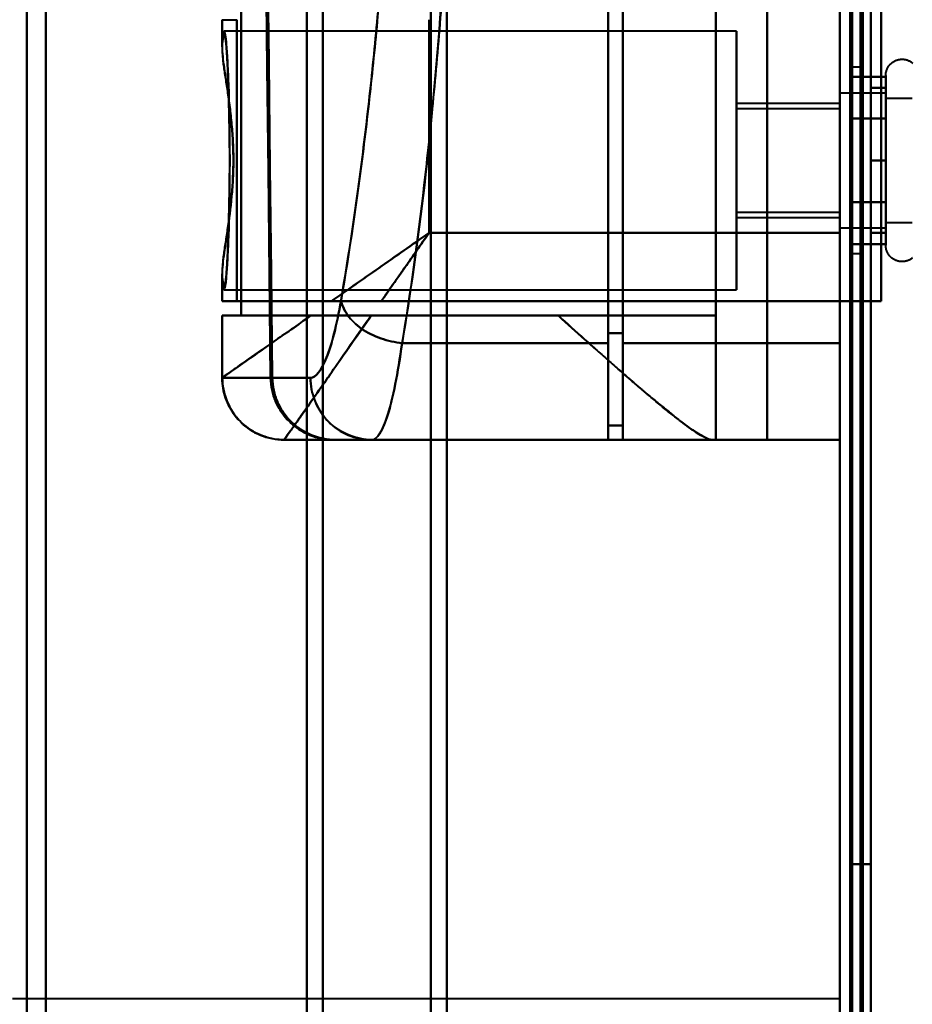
# Model space of a CAD drawing. Header units: millimetres. Extents: x -1352 to 2139, y -120 to 1046.
# Tile 8 of 77: x -625 to -581, y 192 to 239. Entities that reach past the tile are written whole.
import ezdxf

# ---------------------------------------------------------------- set-up
doc = ezdxf.new("R2010")
doc.units = ezdxf.units.MM
doc.layers.add('A-GENM', color=13, linetype='Continuous', lineweight=40)
doc.layers.add('G-IMPT', color=8, linetype='Continuous', lineweight=40)

# ---------------------------------------------------------------- blocks, each defined once
blk = doc.blocks.new('Maintenance r21 - Maintenance r21-755170-Avant')
at = {"layer": 'A-GENM'}
for p, q in [((-585, 973.372), (-585, 0)), ((-585, 0), (-585, 973.372))]:
    blk.add_line(p, q, dxfattribs=at)
blk = doc.blocks.new('Souche connecteur circulaire R23 - Souche connecteur circulaire R23-755165-Avant')
at = {"layer": 'A-GENM'}
for p, q in [((-585, 191.872), (-585, 349.372)), ((-625, 191.872), (-585, 191.872))]:
    blk.add_line(p, q, dxfattribs=at)
blk = doc.blocks.new('NEXA 1000 CALQUES_dwg-755156-Avant')
at = {"layer": 'G-IMPT'}
for p, q in [((-585, 972.772), (-585, 128.972)), ((-585, 501.872), (-585, 184.872)), ((-585, 184.872), (-585, 501.872)), ((-585, 184.872), (-585, 501.872)), ((-584.5, 184.872), (-584.5, 501.872)), ((-584.5, 501.872), (-584.5, 184.872)), ((-584.5, 501.872), (-584.5, 184.872)), ((-624.3, 186.498), (-624.3, 343.372)), ((-624.3, 343.372), (-624.3, 186.498)), ((-623.387, 343.372), (-623.387, 185.907)), ((-623.387, 185.907), (-623.387, 343.372)), ((-610.773, 343.372), (-610.773, 186.498)), ((-610.773, 186.498), (-610.773, 343.372)), ((-610, 343.372), (-610, 185.907)), ((-610, 185.907), (-610, 343.372)), ((-604.773, 343.372), (-604.773, 185.464)), ((-604.773, 185.464), (-604.773, 343.372)), ((-604, 343.372), (-604, 184.872)), ((-604, 184.872), (-604, 343.372)), ((-585, 343.372), (-585, 184.872)), ((-584.5, 184.872), (-584.5, 343.372)), ((-596.2, 293.55), (-596.2, 223.55)), ((-596.2, 223.55), (-596.2, 293.55)), ((-595.5, 293.55), (-595.5, 223.55)), ((-595.5, 223.55), (-595.5, 293.55)), ((-585, 223.55), (-585, 293.55)), ((-585, 293.55), (-585, 223.55)), ((-596.2, 293.052), (-596.2, 224.032)), ((-596.2, 224.032), (-596.2, 293.052)), ((-595.5, 293.052), (-595.5, 224.032)), ((-595.5, 224.032), (-595.5, 293.052)), ((-614.861, 239.172), (-614.861, 237.846)), ((-614.857, 239.172), (-614.152, 239.172)), ((-590, 238.622), (-614.77, 238.622)), ((-590, 238.622), (-590, 232.372)), ((-590, 232.372), (-590, 238.622)), ((-584, 236.872), (-584.5, 236.872)), ((-584.5, 227.872), (-584.5, 236.872)), ((-584.5, 227.872), (-584.5, 236.872)), ((-584.5, 236.872), (-584.5, 232.372)), ((-584.5, 236.872), (-584.5, 232.372)), ((-584, 232.372), (-584, 236.872)), ((-584, 236.872), (-584, 232.372)), ((-582.785, 234.422), (-582.785, 236.472)), ((-582.785, 234.422), (-582.785, 236.472)), ((-582.785, 235.622), (-585, 235.622)), ((-582.785, 235.622), (-585, 235.622)), ((-585, 235.622), (-585, 229.558)), ((-585, 232.372), (-585, 235.622)), ((-585, 235.622), (-585, 230.747)), ((-585, 232.372), (-585, 235.622)), ((-582.785, 230.322), (-582.785, 235.923)), ((-582.785, 228.272), (-582.785, 235.923)), ((-582.785, 235.622), (-582.785, 230.747)), ((-582.785, 233.997), (-582.785, 235.622)), ((-582.785, 235.622), (-582.785, 229.558)), ((-582.785, 233.997), (-582.785, 235.622)), ((-585, 235.122), (-590, 235.122)), ((-590, 235.122), (-590, 232.372)), ((-590, 232.372), (-590, 235.122)), ((-585, 235.187), (-585, 232.372)), ((-585, 235.122), (-585, 232.372)), ((-585, 232.372), (-585, 235.122)), ((-581.5, 235.372), (-582.785, 235.372)), ((-581.5, 235.372), (-582.785, 235.372)), ((-582.785, 235.372), (-582.785, 230.872)), ((-582.785, 230.872), (-582.785, 235.372)), ((-582.785, 235.372), (-582.785, 229.774)), ((-582.785, 229.774), (-582.785, 235.372)), ((-582.785, 229.122), (-582.785, 235.187)), ((-582.785, 235.187), (-582.785, 229.122)), ((-582.785, 230.747), (-582.785, 235.187)), ((-585, 234.872), (-590, 234.872)), ((-590, 232.372), (-590, 234.872)), ((-590, 234.872), (-590, 232.372)), ((-585, 232.372), (-585, 234.872)), ((-585, 234.872), (-585, 232.372)), ((-582.785, 234.97), (-582.785, 229.372)), ((-582.785, 229.372), (-582.785, 234.97)), ((-582.785, 228.272), (-582.785, 234.422)), ((-582.785, 228.822), (-582.785, 234.422)), ((-585, 233.997), (-585, 232.372)), ((-582.785, 233.997), (-582.785, 229.122)), ((-582.785, 229.558), (-582.785, 233.997)), ((-582.785, 229.122), (-582.785, 233.997)), ((-582.785, 233.872), (-582.785, 229.372)), ((-582.785, 229.372), (-582.785, 233.872)), ((-590, 229.872), (-590, 232.372)), ((-590, 232.372), (-590, 229.872)), ((-590, 232.372), (-590, 229.622)), ((-590, 232.372), (-590, 226.122)), ((-590, 229.622), (-590, 232.372)), ((-590, 226.122), (-590, 232.372)), ((-585, 232.372), (-585, 229.122)), ((-585, 229.872), (-585, 232.372)), ((-585, 229.122), (-585, 232.372)), ((-585, 232.372), (-585, 229.872)), ((-585, 232.372), (-585, 229.122)), ((-585, 229.122), (-585, 232.372)), ((-585, 232.372), (-585, 229.622)), ((-585, 229.622), (-585, 232.372)), ((-584.5, 232.372), (-584.5, 227.872)), ((-584, 227.872), (-584, 232.372)), ((-584, 232.372), (-584, 227.872)), ((-590, 229.872), (-585, 229.872)), ((-590, 229.622), (-585, 229.622)), ((-582.785, 229.372), (-581.5, 229.372)), ((-582.785, 229.372), (-581.5, 229.372)), ((-585, 229.122), (-582.785, 229.122)), ((-585, 229.122), (-582.785, 229.122)), ((-585, 228.872), (-585, 225.572)), ((-585, 225.572), (-585, 228.872)), ((-584.5, 227.872), (-584, 227.872)), ((-614.861, 226.898), (-614.861, 225.572)), ((-614.77, 226.122), (-590, 226.122)), ((-609.576, 225.572), (-614.861, 225.572)), ((-614.861, 225.572), (-609.576, 225.572)), ((-614.152, 225.572), (-614.857, 225.572)), ((-614.857, 225.572), (-614.152, 225.572)), ((-585, 225.572), (-585, 128.972)), ((-585, 225.572), (-584.4, 225.572)), ((-584.4, 225.572), (-585, 225.572)), ((-614.861, 224.872), (-614.861, 221.872)), ((-614.861, 224.872), (-610.575, 224.872)), ((-610.575, 224.872), (-614.861, 224.872)), ((-614.857, 224.872), (-613.936, 224.872)), ((-613.936, 224.872), (-614.857, 224.872)), ((-591, 224.872), (-598.615, 224.872)), ((-598.615, 224.872), (-591, 224.872)), ((-591, 218.872), (-591, 224.872)), ((-596.2, 224.032), (-596.2, 219.572)), ((-596.2, 219.572), (-596.2, 224.032)), ((-595.5, 224.032), (-595.5, 219.572)), ((-595.5, 219.572), (-595.5, 224.032)), ((-596.2, 223.55), (-596.2, 218.872)), ((-596.2, 218.872), (-596.2, 223.55)), ((-595.5, 223.55), (-595.5, 218.872)), ((-595.5, 218.872), (-595.5, 223.55)), ((-585, 218.872), (-585, 223.55)), ((-585, 223.55), (-585, 218.872)), ((-614.857, 221.872), (-614.86, 221.872)), ((-614.86, 221.872), (-614.857, 221.872)), ((-612.52, 221.872), (-614.857, 221.872)), ((-614.857, 221.872), (-612.52, 221.872)), ((-612.437, 221.872), (-610.593, 221.872)), ((-610.593, 221.872), (-612.437, 221.872)), ((-611.858, 218.872), (-611.861, 218.872)), ((-611.861, 218.872), (-591.17, 218.872)), ((-611.858, 218.872), (-611.861, 218.872)), ((-611.861, 218.872), (-611.858, 218.872)), ((-609.465, 218.872), (-611.858, 218.872)), ((-611.858, 218.872), (-609.465, 218.872)), ((-607.629, 218.872), (-609.382, 218.872)), ((-609.382, 218.872), (-607.629, 218.872)), ((-607.629, 218.872), (-609.382, 218.872)), ((-591, 218.872), (-591.17, 218.872)), ((-591.17, 218.872), (-591, 218.872))]:
    blk.add_line(p, q, dxfattribs=at)
at = {"layer": 'G-IMPT', "flags": 128}
for points in [[(-585, 972.772), (-585, 761.822), (-585, 550.872), (-585, 339.922), (-585, 128.972)], [(-585, 128.972), (-585, 339.922), (-585, 550.872), (-585, 761.822), (-585, 972.772)], [(-584.5, 972.772), (-584.5, 761.822), (-584.5, 550.872), (-584.5, 339.922), (-584.5, 128.972)], [(-584.4, 128.972), (-584.4, 339.922), (-584.4, 550.872), (-584.4, 761.822), (-584.4, 972.772)], [(-584.4, 972.772), (-584.4, 761.822), (-584.4, 550.872), (-584.4, 339.922), (-584.4, 128.972)], [(-584.4, 128.972), (-584.4, 339.922), (-584.4, 550.872), (-584.4, 761.822), (-584.4, 972.772)], [(-584.5, 129.472), (-584.5, 340.172), (-584.5, 550.872), (-584.5, 761.572), (-584.5, 972.272)], [(-584.5, 972.272), (-584.5, 761.572), (-584.5, 550.872), (-584.5, 340.172), (-584.5, 129.472)], [(-584.5, 129.472), (-584.5, 340.172), (-584.5, 550.872), (-584.5, 761.572), (-584.5, 972.272)], [(-584.5, 972.272), (-584.5, 761.572), (-584.5, 550.872), (-584.5, 340.172), (-584.5, 129.472)], [(-584.5, 129.472), (-584.5, 340.172), (-584.5, 550.872), (-584.5, 761.572), (-584.5, 972.272)], [(-584.5, 972.272), (-584.5, 761.572), (-584.5, 550.872), (-584.5, 340.172), (-584.5, 129.472)], [(-584, 129.472), (-584, 340.172), (-584, 550.872), (-584, 761.572), (-584, 972.272)], [(-584, 972.272), (-584, 761.572), (-584, 550.872), (-584, 340.172), (-584, 129.472)], [(-584, 129.472), (-584, 340.172), (-584, 550.872), (-584, 761.572), (-584, 972.272)], [(-583.9, 972.272), (-583.9, 761.572), (-583.9, 550.872), (-583.9, 340.172), (-583.9, 129.472)], [(-583.9, 129.472), (-583.9, 340.172), (-583.9, 550.872), (-583.9, 761.572), (-583.9, 972.272)], [(-583.9, 972.272), (-583.9, 761.572), (-583.9, 550.872), (-583.9, 340.172), (-583.9, 129.472)], [(-585, 128.972), (-585, 331.172), (-585, 533.372), (-585, 735.572), (-585, 937.772)], [(-585, 937.772), (-585, 735.572), (-585, 533.372), (-585, 331.172), (-585, 128.972)], [(-584.5, 128.972), (-584.5, 331.172), (-584.5, 533.372), (-584.5, 735.572), (-584.5, 937.772)], [(-584.4, 128.972), (-584.4, 331.172), (-584.4, 533.372), (-584.4, 735.572), (-584.4, 937.772)], [(-584.4, 937.772), (-584.4, 735.572), (-584.4, 533.372), (-584.4, 331.172), (-584.4, 128.972)], [(-584.4, 937.772), (-584.4, 735.572), (-584.4, 533.372), (-584.4, 331.172), (-584.4, 128.972)], [(-583.5, 937.272), (-583.5, 735.322), (-583.5, 533.372), (-583.5, 331.422), (-583.5, 129.472)], [(-583.5, 129.472), (-583.5, 331.422), (-583.5, 533.372), (-583.5, 735.322), (-583.5, 937.272)], [(-583.5, 937.272), (-583.5, 735.322), (-583.5, 533.372), (-583.5, 331.422), (-583.5, 129.472)], [(-583.5, 129.472), (-583.5, 331.422), (-583.5, 533.372), (-583.5, 735.322), (-583.5, 937.272)], [(-584.5, 318.372), (-584.5, 288.372), (-584.5, 258.372), (-584.5, 228.372), (-584.5, 198.372)], [(-584.5, 198.372), (-584.5, 228.372), (-584.5, 258.372), (-584.5, 288.372), (-584.5, 318.372)], [(-584.5, 198.372), (-584.5, 228.372), (-584.5, 258.372), (-584.5, 288.372), (-584.5, 318.372)], [(-584.5, 318.372), (-584.5, 288.372), (-584.5, 258.372), (-584.5, 228.372), (-584.5, 198.372)], [(-583.5, 318.372), (-583.5, 288.372), (-583.5, 258.372), (-583.5, 228.372), (-583.5, 198.372)], [(-583.5, 198.372), (-583.5, 228.372), (-583.5, 258.372), (-583.5, 288.372), (-583.5, 318.372)], [(-583.5, 198.372), (-583.5, 228.372), (-583.5, 258.372), (-583.5, 288.372), (-583.5, 318.372)], [(-583.5, 318.372), (-583.5, 288.372), (-583.5, 258.372), (-583.5, 228.372), (-583.5, 198.372)], [(-591, 297.872), (-591, 278.122), (-591, 258.372), (-591, 238.622), (-591, 218.872)], [(-591, 218.872), (-591, 238.622), (-591, 258.372), (-591, 278.122), (-591, 297.872)], [(-588.509, 218.872), (-588.509, 238.622), (-588.509, 258.372), (-588.509, 278.122), (-588.509, 297.872)], [(-588.509, 297.872), (-588.509, 278.122), (-588.509, 258.372), (-588.509, 238.622), (-588.509, 218.872)], [(-585, 297.872), (-585, 278.122), (-585, 258.372), (-585, 238.622), (-585, 218.872)], [(-585, 218.872), (-585, 238.622), (-585, 258.372), (-585, 278.122), (-585, 297.872)], [(-585, 225.572), (-585, 241.972), (-585, 258.372), (-585, 274.772), (-585, 291.172)], [(-585, 291.172), (-585, 274.772), (-585, 258.372), (-585, 241.972), (-585, 225.572)], [(-585, 225.572), (-585, 241.972), (-585, 258.372), (-585, 274.772), (-585, 291.172)], [(-585, 291.172), (-585, 274.772), (-585, 258.372), (-585, 241.972), (-585, 225.572)], [(-585, 291.172), (-585, 274.772), (-585, 258.372), (-585, 241.972), (-585, 225.572)], [(-585, 225.572), (-585, 241.972), (-585, 258.372), (-585, 274.772), (-585, 291.172)], [(-584.5, 225.572), (-584.5, 241.972), (-584.5, 258.372), (-584.5, 274.772), (-584.5, 291.172)], [(-584.5, 291.172), (-584.5, 274.772), (-584.5, 258.372), (-584.5, 241.972), (-584.5, 225.572)], [(-583, 291.172), (-583, 274.772), (-583, 258.372), (-583, 241.972), (-583, 225.572)], [(-583, 225.572), (-583, 241.972), (-583, 258.372), (-583, 274.772), (-583, 291.172)], [(-583, 291.172), (-583, 274.772), (-583, 258.372), (-583, 241.972), (-583, 225.572)], [(-583, 225.572), (-583, 241.972), (-583, 258.372), (-583, 274.772), (-583, 291.172)], [(-583, 225.572), (-583, 241.972), (-583, 258.372), (-583, 274.772), (-583, 291.172)], [(-583, 291.172), (-583, 274.772), (-583, 258.372), (-583, 241.972), (-583, 225.572)], [(-585, 228.872), (-585, 243.622), (-585, 258.372), (-585, 273.122), (-585, 287.872)], [(-585, 287.872), (-585, 273.122), (-585, 258.372), (-585, 243.622), (-585, 228.872)], [(-612.437, 221.872), (-612.495, 226.956), (-612.552, 232.04), (-612.608, 237.125), (-612.663, 242.21)], [(-612.663, 242.21), (-612.608, 237.125), (-612.552, 232.04), (-612.495, 226.956), (-612.437, 221.872)], [(-595.5, 219.572), (-595.5, 225.232), (-595.5, 230.891), (-595.5, 236.551), (-595.5, 242.21)], [(-595.5, 242.21), (-595.5, 236.551), (-595.5, 230.891), (-595.5, 225.232), (-595.5, 219.572)], [(-612.738, 241.827), (-612.684, 236.838), (-612.63, 231.848), (-612.575, 226.86), (-612.52, 221.872)], [(-612.52, 221.872), (-612.575, 226.86), (-612.63, 231.848), (-612.684, 236.838), (-612.738, 241.827)], [(-595.5, 241.827), (-595.5, 236.089), (-595.5, 230.35), (-595.5, 224.611), (-595.5, 218.872)], [(-595.5, 218.872), (-595.5, 224.611), (-595.5, 230.35), (-595.5, 236.089), (-595.5, 241.827)], [(-613.936, 224.872), (-613.936, 228.622), (-613.936, 232.372), (-613.936, 236.122), (-613.936, 239.872)], [(-613.936, 239.872), (-613.936, 236.122), (-613.936, 232.372), (-613.936, 228.622), (-613.936, 224.872)], [(-591, 224.872), (-591, 228.622), (-591, 232.372), (-591, 236.122), (-591, 239.872)], [(-591, 239.872), (-591, 236.122), (-591, 232.372), (-591, 228.622), (-591, 224.872)], [(-614.857, 237.999), (-614.857, 238.292), (-614.857, 238.585), (-614.857, 238.879), (-614.857, 239.172)], [(-614.857, 239.172), (-614.857, 238.879), (-614.857, 238.585), (-614.857, 238.292), (-614.857, 237.999)], [(-614.152, 239.172), (-614.152, 235.772), (-614.152, 232.372), (-614.152, 228.972), (-614.152, 225.572)], [(-614.152, 225.572), (-614.152, 228.972), (-614.152, 232.372), (-614.152, 235.772), (-614.152, 239.172)], [(-604.861, 239.172), (-604.861, 236.597), (-604.861, 234.022), (-604.861, 231.447), (-604.861, 228.872)], [(-604.861, 228.872), (-604.861, 231.447), (-604.861, 234.022), (-604.861, 236.597), (-604.861, 239.172)], [(-582.785, 236.472), (-582.785, 236.504), (-582.783, 236.535), (-582.779, 236.567), (-582.775, 236.598), (-582.769, 236.629), (-582.762, 236.66), (-582.754, 236.691), (-582.745, 236.721), (-582.734, 236.751), (-582.723, 236.78), (-582.71, 236.809), (-582.696, 236.837), (-582.681, 236.865), (-582.664, 236.892), (-582.647, 236.919), (-582.629, 236.944), (-582.609, 236.969), (-582.589, 236.993), (-582.568, 237.017), (-582.545, 237.039), (-582.522, 237.061), (-582.498, 237.082), (-582.474, 237.101), (-582.448, 237.12), (-582.422, 237.137), (-582.395, 237.154), (-582.367, 237.169), (-582.339, 237.184), (-582.31, 237.197), (-582.281, 237.209), (-582.251, 237.22), (-582.221, 237.23), (-582.191, 237.238), (-582.16, 237.245), (-582.129, 237.251), (-582.098, 237.256), (-582.066, 237.259), (-582.035, 237.262), (-582.003, 237.263), (-581.972, 237.262), (-581.94, 237.261), (-581.909, 237.258), (-581.877, 237.254), (-581.846, 237.249), (-581.815, 237.242), (-581.784, 237.234), (-581.754, 237.225), (-581.724, 237.215), (-581.695, 237.204), (-581.666, 237.191), (-581.637, 237.177), (-581.609, 237.162), (-581.582, 237.146), (-581.555, 237.129), (-581.53, 237.111), (-581.504, 237.092), (-581.48, 237.072)], [(-582.785, 236.472), (-582.785, 236.504), (-582.783, 236.535), (-582.779, 236.567), (-582.775, 236.598), (-582.769, 236.629), (-582.762, 236.66), (-582.754, 236.691), (-582.745, 236.721), (-582.734, 236.751), (-582.723, 236.78), (-582.71, 236.809), (-582.696, 236.837), (-582.681, 236.865), (-582.664, 236.892), (-582.647, 236.919), (-582.629, 236.944), (-582.609, 236.969), (-582.589, 236.993), (-582.568, 237.017), (-582.545, 237.039), (-582.522, 237.061), (-582.498, 237.082), (-582.474, 237.101), (-582.448, 237.12), (-582.422, 237.137), (-582.395, 237.154), (-582.367, 237.169), (-582.339, 237.184), (-582.31, 237.197), (-582.281, 237.209), (-582.251, 237.22), (-582.221, 237.23), (-582.191, 237.238), (-582.16, 237.245), (-582.129, 237.251), (-582.098, 237.256), (-582.066, 237.259), (-582.035, 237.262), (-582.003, 237.263), (-581.972, 237.262), (-581.94, 237.261), (-581.909, 237.258), (-581.877, 237.254), (-581.846, 237.249), (-581.815, 237.242), (-581.784, 237.234), (-581.754, 237.225), (-581.724, 237.215), (-581.695, 237.204), (-581.666, 237.191), (-581.637, 237.177), (-581.609, 237.162), (-581.582, 237.146), (-581.555, 237.129), (-581.53, 237.111), (-581.504, 237.092), (-581.48, 237.072)], [(-582.785, 236.472), (-582.785, 236.469), (-582.785, 236.459), (-582.785, 236.443), (-582.785, 236.42), (-582.785, 236.391), (-582.785, 236.355), (-582.785, 236.313), (-582.785, 236.264), (-582.785, 236.209), (-582.785, 236.149), (-582.785, 236.082), (-582.785, 236.009), (-582.785, 235.93), (-582.785, 235.846), (-582.785, 235.756), (-582.785, 235.661), (-582.785, 235.56), (-582.785, 235.455), (-582.785, 235.344), (-582.785, 235.229), (-582.785, 235.109), (-582.785, 234.985), (-582.785, 234.856), (-582.785, 234.724), (-582.785, 234.588), (-582.785, 234.448), (-582.785, 234.422)], [(-582.785, 230.322), (-582.785, 230.466), (-582.785, 230.613), (-582.785, 230.762), (-582.785, 230.914), (-582.785, 231.069), (-582.785, 231.225), (-582.785, 231.383), (-582.785, 231.543), (-582.785, 231.705), (-582.785, 231.867), (-582.785, 232.03), (-582.785, 232.194), (-582.785, 232.358), (-582.785, 232.522), (-582.785, 232.685), (-582.785, 232.848), (-582.785, 233.011), (-582.785, 233.172), (-582.785, 233.333), (-582.785, 233.491), (-582.785, 233.648), (-582.785, 233.803), (-582.785, 233.955), (-582.785, 234.105), (-582.785, 234.252), (-582.785, 234.397), (-582.785, 234.538), (-582.785, 234.675), (-582.785, 234.809), (-582.785, 234.939), (-582.785, 235.065), (-582.785, 235.186), (-582.785, 235.303), (-582.785, 235.415), (-582.785, 235.523), (-582.785, 235.625), (-582.785, 235.723), (-582.785, 235.814), (-582.785, 235.901), (-582.785, 235.981), (-582.785, 236.056), (-582.785, 236.125), (-582.785, 236.188), (-582.785, 236.245), (-582.785, 236.296), (-582.785, 236.34), (-582.785, 236.378), (-582.785, 236.41), (-582.785, 236.435), (-582.785, 236.454), (-582.785, 236.466), (-582.785, 236.472)], [(-582.785, 236.472), (-582.785, 236.469), (-582.785, 236.459), (-582.785, 236.443), (-582.785, 236.42), (-582.785, 236.391), (-582.785, 236.355), (-582.785, 236.313), (-582.785, 236.264), (-582.785, 236.209), (-582.785, 236.149), (-582.785, 236.082), (-582.785, 236.009), (-582.785, 235.93), (-582.785, 235.923)], [(-582.785, 228.822), (-582.785, 228.906), (-582.785, 228.997), (-582.785, 229.093), (-582.785, 229.194), (-582.785, 229.3), (-582.785, 229.411), (-582.785, 229.526), (-582.785, 229.647), (-582.785, 229.771), (-582.785, 229.9), (-582.785, 230.033), (-582.785, 230.169), (-582.785, 230.31), (-582.785, 230.453), (-582.785, 230.599), (-582.785, 230.749), (-582.785, 230.9), (-582.785, 231.055), (-582.785, 231.211), (-582.785, 231.369), (-582.785, 231.529), (-582.785, 231.69), (-582.785, 231.852), (-582.785, 232.015), (-582.785, 232.179), (-582.785, 232.343), (-582.785, 232.507), (-582.785, 232.671), (-582.785, 232.834), (-582.785, 232.996), (-582.785, 233.158), (-582.785, 233.318), (-582.785, 233.477), (-582.785, 233.634), (-582.785, 233.789), (-582.785, 233.942), (-582.785, 234.092), (-582.785, 234.239), (-582.785, 234.384), (-582.785, 234.525), (-582.785, 234.663), (-582.785, 234.797), (-582.785, 234.927), (-582.785, 235.054), (-582.785, 235.175), (-582.785, 235.293), (-582.785, 235.406), (-582.785, 235.513), (-582.785, 235.616), (-582.785, 235.714), (-582.785, 235.806), (-582.785, 235.893), (-582.785, 235.974), (-582.785, 236.05), (-582.785, 236.119), (-582.785, 236.183), (-582.785, 236.24), (-582.785, 236.292), (-582.785, 236.337), (-582.785, 236.375), (-582.785, 236.408), (-582.785, 236.433), (-582.785, 236.453), (-582.785, 236.465), (-582.785, 236.472), (-582.785, 236.472)], [(-582.785, 236.414), (-583.214, 236.414), (-583.643, 236.414), (-584.071, 236.414), (-584.5, 236.414)], [(-584.5, 236.414), (-584.5, 235.909), (-584.5, 235.403), (-584.5, 234.898), (-584.5, 234.393)], [(-584.5, 234.393), (-584.5, 234.898), (-584.5, 235.403), (-584.5, 235.909), (-584.5, 236.414)], [(-584.5, 236.414), (-584.071, 236.414), (-583.643, 236.414), (-583.214, 236.414), (-582.785, 236.414)], [(-584.5, 236.414), (-584.5, 235.909), (-584.5, 235.403), (-584.5, 234.898), (-584.5, 234.393)], [(-584.5, 234.393), (-584.5, 234.898), (-584.5, 235.403), (-584.5, 235.909), (-584.5, 236.414)], [(-582.785, 234.393), (-582.785, 234.898), (-582.785, 235.403), (-582.785, 235.909), (-582.785, 236.414)], [(-582.785, 236.414), (-582.785, 235.909), (-582.785, 235.403), (-582.785, 234.898), (-582.785, 234.393)], [(-583.5, 232.372), (-583.5, 233.247), (-583.5, 234.122), (-583.5, 234.997), (-583.5, 235.872)], [(-583.5, 235.872), (-583.5, 234.997), (-583.5, 234.122), (-583.5, 233.247), (-583.5, 232.372)], [(-583.5, 232.372), (-583.5, 233.247), (-583.5, 234.122), (-583.5, 234.997), (-583.5, 235.872)], [(-583.5, 235.872), (-583.321, 235.872), (-583.143, 235.872), (-582.964, 235.872), (-582.785, 235.872)], [(-582.785, 235.872), (-582.964, 235.872), (-583.143, 235.872), (-583.321, 235.872), (-583.5, 235.872)], [(-583.5, 235.872), (-583.321, 235.872), (-583.143, 235.872), (-582.964, 235.872), (-582.785, 235.872)], [(-582.785, 235.872), (-582.964, 235.872), (-583.143, 235.872), (-583.321, 235.872), (-583.5, 235.872)], [(-583.5, 235.872), (-583.5, 234.997), (-583.5, 234.122), (-583.5, 233.247), (-583.5, 232.372)], [(-582.785, 235.923), (-582.785, 235.838), (-582.785, 235.748), (-582.785, 235.652), (-582.785, 235.551), (-582.785, 235.445), (-582.785, 235.334), (-582.785, 235.218), (-582.785, 235.098), (-582.785, 234.973), (-582.785, 234.844), (-582.785, 234.712), (-582.785, 234.575), (-582.785, 234.435), (-582.785, 234.292), (-582.785, 234.145), (-582.785, 233.996), (-582.785, 233.844), (-582.785, 233.69), (-582.785, 233.534), (-582.785, 233.376), (-582.785, 233.216), (-582.785, 233.055), (-582.785, 232.892), (-582.785, 232.729), (-582.785, 232.566), (-582.785, 232.402), (-582.785, 232.238), (-582.785, 232.074), (-582.785, 231.911), (-582.785, 231.748), (-582.785, 231.587), (-582.785, 231.426), (-582.785, 231.268), (-582.785, 231.111), (-582.785, 230.956), (-582.785, 230.803), (-582.785, 230.653), (-582.785, 230.505), (-582.785, 230.361), (-582.785, 230.219), (-582.785, 230.082), (-582.785, 229.948), (-582.785, 229.817), (-582.785, 229.691), (-582.785, 229.569), (-582.785, 229.452), (-582.785, 229.339), (-582.785, 229.231), (-582.785, 229.128), (-582.785, 229.031), (-582.785, 228.938), (-582.785, 228.851), (-582.785, 228.77), (-582.785, 228.695), (-582.785, 228.625), (-582.785, 228.562), (-582.785, 228.504), (-582.785, 228.453), (-582.785, 228.408), (-582.785, 228.369), (-582.785, 228.337), (-582.785, 228.311), (-582.785, 228.292), (-582.785, 228.279), (-582.785, 228.273), (-582.785, 228.272)], [(-582.785, 235.872), (-582.785, 234.997), (-582.785, 234.122), (-582.785, 233.247), (-582.785, 232.372)], [(-582.785, 232.372), (-582.785, 233.247), (-582.785, 234.122), (-582.785, 234.997), (-582.785, 235.872)], [(-584.5, 234.393), (-584.071, 234.393), (-583.643, 234.393), (-583.214, 234.393), (-582.785, 234.393)], [(-582.785, 234.393), (-583.214, 234.393), (-583.643, 234.393), (-584.071, 234.393), (-584.5, 234.393)], [(-584.5, 234.393), (-584.5, 233.383), (-584.5, 232.372), (-584.5, 231.362), (-584.5, 230.352)], [(-584.5, 230.352), (-584.5, 231.362), (-584.5, 232.372), (-584.5, 233.383), (-584.5, 234.393)], [(-584.5, 234.393), (-584.071, 234.393), (-583.643, 234.393), (-583.214, 234.393), (-582.785, 234.393)], [(-582.785, 234.393), (-583.214, 234.393), (-583.643, 234.393), (-584.071, 234.393), (-584.5, 234.393)], [(-584.5, 234.393), (-584.5, 233.383), (-584.5, 232.372), (-584.5, 231.362), (-584.5, 230.352)], [(-584.5, 230.352), (-584.5, 231.362), (-584.5, 232.372), (-584.5, 233.383), (-584.5, 234.393)], [(-582.785, 234.422), (-582.785, 234.279), (-582.785, 234.132), (-582.785, 233.982), (-582.785, 233.83), (-582.785, 233.676), (-582.785, 233.52), (-582.785, 233.361), (-582.785, 233.201), (-582.785, 233.04), (-582.785, 232.878), (-582.785, 232.715), (-582.785, 232.551), (-582.785, 232.387), (-582.785, 232.223), (-582.785, 232.059), (-582.785, 231.896), (-582.785, 231.734), (-582.785, 231.572), (-582.785, 231.412), (-582.785, 231.253), (-582.785, 231.097), (-582.785, 230.942), (-582.785, 230.789), (-582.785, 230.639), (-582.785, 230.492), (-582.785, 230.348), (-582.785, 230.207), (-582.785, 230.069), (-582.785, 229.936), (-582.785, 229.806), (-582.785, 229.68), (-582.785, 229.558), (-582.785, 229.441), (-582.785, 229.329), (-582.785, 229.222), (-582.785, 229.119), (-582.785, 229.022), (-582.785, 228.93), (-582.785, 228.844), (-582.785, 228.763), (-582.785, 228.688), (-582.785, 228.619), (-582.785, 228.556), (-582.785, 228.499), (-582.785, 228.449), (-582.785, 228.404), (-582.785, 228.366), (-582.785, 228.334), (-582.785, 228.309), (-582.785, 228.291), (-582.785, 228.278), (-582.785, 228.273)], [(-582.785, 230.352), (-582.785, 231.362), (-582.785, 232.372), (-582.785, 233.383), (-582.785, 234.393)], [(-582.785, 234.393), (-582.785, 233.383), (-582.785, 232.372), (-582.785, 231.362), (-582.785, 230.352)], [(-583.5, 228.872), (-583.5, 229.747), (-583.5, 230.622), (-583.5, 231.497), (-583.5, 232.372)], [(-583.5, 232.372), (-583.5, 231.497), (-583.5, 230.622), (-583.5, 229.747), (-583.5, 228.872)], [(-583.5, 228.872), (-583.5, 229.747), (-583.5, 230.622), (-583.5, 231.497), (-583.5, 232.372)], [(-583.5, 232.372), (-583.321, 232.372), (-583.143, 232.372), (-582.964, 232.372), (-582.785, 232.372)], [(-582.785, 232.372), (-582.964, 232.372), (-583.143, 232.372), (-583.321, 232.372), (-583.5, 232.372)], [(-583.5, 232.372), (-583.321, 232.372), (-583.143, 232.372), (-582.964, 232.372), (-582.785, 232.372)], [(-582.785, 232.372), (-582.964, 232.372), (-583.143, 232.372), (-583.321, 232.372), (-583.5, 232.372)], [(-583.5, 232.372), (-583.5, 231.497), (-583.5, 230.622), (-583.5, 229.747), (-583.5, 228.872)], [(-582.785, 232.372), (-582.785, 231.497), (-582.785, 230.622), (-582.785, 229.747), (-582.785, 228.872)], [(-582.785, 228.872), (-582.785, 229.747), (-582.785, 230.622), (-582.785, 231.497), (-582.785, 232.372)], [(-584.5, 230.352), (-584.071, 230.352), (-583.643, 230.352), (-583.214, 230.352), (-582.785, 230.352)], [(-582.785, 230.352), (-583.214, 230.352), (-583.643, 230.352), (-584.071, 230.352), (-584.5, 230.352)], [(-584.5, 230.352), (-584.5, 229.846), (-584.5, 229.341), (-584.5, 228.836), (-584.5, 228.331)], [(-584.5, 228.331), (-584.5, 228.836), (-584.5, 229.341), (-584.5, 229.846), (-584.5, 230.352)], [(-584.5, 230.352), (-584.071, 230.352), (-583.643, 230.352), (-583.214, 230.352), (-582.785, 230.352)], [(-582.785, 230.352), (-583.214, 230.352), (-583.643, 230.352), (-584.071, 230.352), (-584.5, 230.352)], [(-584.5, 230.352), (-584.5, 229.846), (-584.5, 229.341), (-584.5, 228.836), (-584.5, 228.331)], [(-584.5, 228.331), (-584.5, 228.836), (-584.5, 229.341), (-584.5, 229.846), (-584.5, 230.352)], [(-582.785, 228.331), (-582.785, 228.836), (-582.785, 229.341), (-582.785, 229.846), (-582.785, 230.352)], [(-582.785, 230.352), (-582.785, 229.846), (-582.785, 229.341), (-582.785, 228.836), (-582.785, 228.331)], [(-582.785, 228.272), (-582.785, 228.276), (-582.785, 228.285), (-582.785, 228.302), (-582.785, 228.325), (-582.785, 228.354), (-582.785, 228.39), (-582.785, 228.432), (-582.785, 228.48), (-582.785, 228.535), (-582.785, 228.596), (-582.785, 228.663), (-582.785, 228.736), (-582.785, 228.814), (-582.785, 228.899), (-582.785, 228.988), (-582.785, 229.084), (-582.785, 229.184), (-582.785, 229.29), (-582.785, 229.4), (-582.785, 229.516), (-582.785, 229.636), (-582.785, 229.76), (-582.785, 229.888), (-582.785, 230.021), (-582.785, 230.157), (-582.785, 230.297), (-582.785, 230.322)], [(-604.861, 228.872), (-599.896, 228.872), (-594.93, 228.872), (-589.965, 228.872), (-585, 228.872)], [(-585, 228.872), (-589.965, 228.872), (-594.93, 228.872), (-599.896, 228.872), (-604.861, 228.872)], [(-582.785, 228.872), (-582.964, 228.872), (-583.143, 228.872), (-583.321, 228.872), (-583.5, 228.872)], [(-583.5, 228.872), (-583.321, 228.872), (-583.143, 228.872), (-582.964, 228.872), (-582.785, 228.872)], [(-582.785, 228.872), (-582.964, 228.872), (-583.143, 228.872), (-583.321, 228.872), (-583.5, 228.872)], [(-583.5, 228.872), (-583.321, 228.872), (-583.143, 228.872), (-582.964, 228.872), (-582.785, 228.872)], [(-582.785, 228.272), (-582.785, 228.276), (-582.785, 228.285), (-582.785, 228.302), (-582.785, 228.325), (-582.785, 228.354), (-582.785, 228.39), (-582.785, 228.432), (-582.785, 228.48), (-582.785, 228.535), (-582.785, 228.596), (-582.785, 228.663), (-582.785, 228.736), (-582.785, 228.814), (-582.785, 228.822)], [(-584.5, 228.331), (-584.071, 228.331), (-583.643, 228.331), (-583.214, 228.331), (-582.785, 228.331)], [(-582.785, 228.331), (-583.214, 228.331), (-583.643, 228.331), (-584.071, 228.331), (-584.5, 228.331)], [(-581.491, 227.663), (-581.516, 227.643), (-581.541, 227.625), (-581.568, 227.607), (-581.595, 227.591), (-581.622, 227.575), (-581.65, 227.561), (-581.679, 227.548), (-581.708, 227.536), (-581.738, 227.525), (-581.768, 227.515), (-581.799, 227.507), (-581.829, 227.499), (-581.86, 227.493), (-581.892, 227.489), (-581.923, 227.485), (-581.955, 227.483), (-581.986, 227.482), (-582.018, 227.482), (-582.049, 227.484), (-582.081, 227.487), (-582.112, 227.491), (-582.143, 227.496), (-582.174, 227.503), (-582.205, 227.51), (-582.235, 227.519), (-582.265, 227.53), (-582.295, 227.541), (-582.324, 227.554), (-582.352, 227.567), (-582.38, 227.582), (-582.407, 227.598), (-582.434, 227.615), (-582.46, 227.633), (-582.485, 227.652), (-582.509, 227.672), (-582.533, 227.694), (-582.556, 227.716), (-582.578, 227.738), (-582.598, 227.762), (-582.618, 227.787), (-582.637, 227.812), (-582.655, 227.838), (-582.672, 227.865), (-582.688, 227.892), (-582.702, 227.92), (-582.716, 227.949), (-582.728, 227.978), (-582.739, 228.008), (-582.749, 228.038), (-582.758, 228.068), (-582.766, 228.099), (-582.772, 228.13), (-582.777, 228.161), (-582.781, 228.192), (-582.784, 228.224), (-582.785, 228.255), (-582.785, 228.272)], [(-581.491, 227.663), (-581.516, 227.643), (-581.541, 227.625), (-581.568, 227.607), (-581.595, 227.591), (-581.622, 227.575), (-581.65, 227.561), (-581.679, 227.548), (-581.708, 227.536), (-581.738, 227.525), (-581.768, 227.515), (-581.799, 227.507), (-581.829, 227.499), (-581.86, 227.493), (-581.892, 227.489), (-581.923, 227.485), (-581.955, 227.483), (-581.986, 227.482), (-582.018, 227.482), (-582.049, 227.484), (-582.081, 227.487), (-582.112, 227.491), (-582.143, 227.496), (-582.174, 227.503), (-582.205, 227.51), (-582.235, 227.519), (-582.265, 227.53), (-582.295, 227.541), (-582.324, 227.554), (-582.352, 227.567), (-582.38, 227.582), (-582.407, 227.598), (-582.434, 227.615), (-582.46, 227.633), (-582.485, 227.652), (-582.509, 227.672), (-582.533, 227.694), (-582.556, 227.716), (-582.578, 227.738), (-582.598, 227.762), (-582.618, 227.787), (-582.637, 227.812), (-582.655, 227.838), (-582.672, 227.865), (-582.688, 227.892), (-582.702, 227.92), (-582.716, 227.949), (-582.728, 227.978), (-582.739, 228.008), (-582.749, 228.038), (-582.758, 228.068), (-582.766, 228.099), (-582.772, 228.13), (-582.777, 228.161), (-582.781, 228.192), (-582.784, 228.224), (-582.785, 228.255), (-582.785, 228.272)], [(-614.857, 225.572), (-614.857, 225.866), (-614.857, 226.159), (-614.857, 226.453), (-614.857, 226.746)], [(-614.857, 226.746), (-614.857, 226.453), (-614.857, 226.159), (-614.857, 225.866), (-614.857, 225.572)], [(-585, 225.572), (-592.288, 225.572), (-599.576, 225.572), (-606.864, 225.572), (-614.152, 225.572)], [(-614.152, 225.572), (-606.864, 225.572), (-599.576, 225.572), (-592.288, 225.572), (-585, 225.572)], [(-607.17, 225.572), (-601.628, 225.572), (-596.085, 225.572), (-590.543, 225.572), (-585, 225.572)], [(-585, 225.572), (-590.543, 225.572), (-596.085, 225.572), (-601.628, 225.572), (-607.17, 225.572)], [(-585, 225.572), (-585, 201.422), (-585, 177.272), (-585, 153.122), (-585, 128.972)], [(-585, 128.972), (-585, 153.122), (-585, 177.272), (-585, 201.422), (-585, 225.572)], [(-585, 225.572), (-584.5, 225.572), (-584, 225.572), (-583.5, 225.572), (-583, 225.572)], [(-583, 225.572), (-583.5, 225.572), (-584, 225.572), (-584.5, 225.572), (-585, 225.572)], [(-585, 128.972), (-585, 153.122), (-585, 177.272), (-585, 201.422), (-585, 225.572)], [(-585, 225.572), (-585, 201.422), (-585, 177.272), (-585, 153.122), (-585, 128.972)], [(-584.45, 225.572), (-584.462, 225.572), (-584.475, 225.572), (-584.487, 225.572), (-584.5, 225.572)], [(-584.5, 225.572), (-584.125, 225.572), (-583.75, 225.572), (-583.375, 225.572), (-583, 225.572)], [(-583, 225.572), (-583.375, 225.572), (-583.75, 225.572), (-584.125, 225.572), (-584.5, 225.572)], [(-584.5, 225.572), (-584.5, 201.422), (-584.5, 177.272), (-584.5, 153.122), (-584.5, 128.972)], [(-583.5, 225.572), (-583.737, 225.572), (-583.975, 225.572), (-584.212, 225.572), (-584.45, 225.572)], [(-584.4, 128.972), (-584.4, 153.122), (-584.4, 177.272), (-584.4, 201.422), (-584.4, 225.572)], [(-584.4, 225.572), (-584.175, 225.572), (-583.95, 225.572), (-583.725, 225.572), (-583.5, 225.572)], [(-583, 225.572), (-583.35, 225.572), (-583.7, 225.572), (-584.05, 225.572), (-584.4, 225.572)], [(-584.4, 225.572), (-584.4, 201.422), (-584.4, 177.272), (-584.4, 153.122), (-584.4, 128.972)], [(-584.4, 128.972), (-584.4, 153.122), (-584.4, 177.272), (-584.4, 201.422), (-584.4, 225.572)], [(-584.4, 225.572), (-584.05, 225.572), (-583.7, 225.572), (-583.35, 225.572), (-583, 225.572)], [(-583, 225.572), (-583.125, 225.572), (-583.25, 225.572), (-583.375, 225.572), (-583.5, 225.572)], [(-583.5, 129.472), (-583.5, 153.497), (-583.5, 177.522), (-583.5, 201.547), (-583.5, 225.572)], [(-583.5, 225.572), (-583.375, 225.572), (-583.25, 225.572), (-583.125, 225.572), (-583, 225.572)], [(-583.5, 129.472), (-583.5, 153.497), (-583.5, 177.522), (-583.5, 201.547), (-583.5, 225.572)], [(-583.5, 225.572), (-583.5, 201.547), (-583.5, 177.522), (-583.5, 153.497), (-583.5, 129.472)], [(-583.5, 225.572), (-583.5, 201.547), (-583.5, 177.522), (-583.5, 153.497), (-583.5, 129.472)], [(-614.857, 221.872), (-614.857, 222.622), (-614.857, 223.372), (-614.857, 224.122), (-614.857, 224.872)], [(-614.857, 224.872), (-614.857, 224.122), (-614.857, 223.372), (-614.857, 222.622), (-614.857, 221.872)], [(-591, 224.872), (-596.734, 224.872), (-602.468, 224.872), (-608.202, 224.872), (-613.936, 224.872)], [(-613.936, 224.872), (-608.202, 224.872), (-602.468, 224.872), (-596.734, 224.872), (-591, 224.872)], [(-607.661, 224.872), (-605.399, 224.872), (-603.138, 224.872), (-600.876, 224.872), (-598.615, 224.872)], [(-598.615, 224.872), (-600.876, 224.872), (-603.138, 224.872), (-605.399, 224.872), (-607.661, 224.872)], [(-591, 218.872), (-591, 220.372), (-591, 221.872), (-591, 223.372), (-591, 224.872)], [(-591, 224.872), (-591, 223.372), (-591, 221.872), (-591, 220.372), (-591, 218.872)], [(-595.5, 224.032), (-595.675, 224.032), (-595.85, 224.032), (-596.025, 224.032), (-596.2, 224.032)], [(-596.2, 224.032), (-596.025, 224.032), (-595.85, 224.032), (-595.675, 224.032), (-595.5, 224.032)], [(-596.2, 223.55), (-598.691, 223.55), (-601.182, 223.55), (-603.672, 223.55), (-606.163, 223.55)], [(-606.163, 223.55), (-603.672, 223.55), (-601.182, 223.55), (-598.691, 223.55), (-596.2, 223.55)], [(-595.5, 223.55), (-592.875, 223.55), (-590.25, 223.55), (-587.625, 223.55), (-585, 223.55)], [(-585, 223.55), (-587.625, 223.55), (-590.25, 223.55), (-592.875, 223.55), (-595.5, 223.55)], [(-611.861, 218.872), (-611.981, 218.875), (-612.1, 218.882), (-612.22, 218.894), (-612.339, 218.911), (-612.457, 218.932), (-612.574, 218.958), (-612.69, 218.989), (-612.804, 219.025), (-612.918, 219.065), (-613.029, 219.109), (-613.139, 219.158), (-613.246, 219.211), (-613.351, 219.269), (-613.454, 219.331), (-613.555, 219.396), (-613.652, 219.466), (-613.747, 219.54), (-613.839, 219.617), (-613.927, 219.698), (-614.013, 219.782), (-614.095, 219.87), (-614.173, 219.961), (-614.247, 220.055), (-614.318, 220.152), (-614.385, 220.251), (-614.448, 220.354), (-614.507, 220.458), (-614.561, 220.565), (-614.611, 220.674), (-614.657, 220.785), (-614.698, 220.898), (-614.735, 221.012), (-614.767, 221.128), (-614.794, 221.245), (-614.817, 221.362), (-614.835, 221.481), (-614.848, 221.6), (-614.857, 221.72), (-614.861, 221.84), (-614.861, 221.872)], [(-596.2, 219.572), (-596.2, 219.397), (-596.2, 219.222), (-596.2, 219.047), (-596.2, 218.872)], [(-595.5, 219.572), (-595.675, 219.572), (-595.85, 219.572), (-596.025, 219.572), (-596.2, 219.572)], [(-596.2, 219.572), (-596.025, 219.572), (-595.85, 219.572), (-595.675, 219.572), (-595.5, 219.572)], [(-595.5, 219.572), (-595.675, 219.572), (-595.85, 219.572), (-596.025, 219.572), (-596.2, 219.572)], [(-596.2, 219.572), (-596.025, 219.572), (-595.85, 219.572), (-595.675, 219.572), (-595.5, 219.572)], [(-596.2, 218.872), (-596.2, 219.047), (-596.2, 219.222), (-596.2, 219.397), (-596.2, 219.572)], [(-611.861, 218.872), (-606.688, 218.872), (-601.515, 218.872), (-596.343, 218.872), (-591.17, 218.872)], [(-591.17, 218.872), (-596.343, 218.872), (-601.515, 218.872), (-606.688, 218.872), (-611.861, 218.872)], [(-609.465, 218.872), (-610.894, 218.872), (-611.739, 218.872), (-611.858, 218.872)], [(-595.5, 218.872), (-598.991, 218.872), (-602.483, 218.872), (-605.974, 218.872), (-609.465, 218.872)], [(-609.465, 218.872), (-605.974, 218.872), (-602.483, 218.872), (-598.991, 218.872), (-595.5, 218.872)], [(-596.2, 218.872), (-599.495, 218.872), (-602.791, 218.872), (-606.086, 218.872), (-609.382, 218.872)], [(-609.382, 218.872), (-606.086, 218.872), (-602.791, 218.872), (-599.495, 218.872), (-596.2, 218.872)], [(-596.2, 218.872), (-599.057, 218.872), (-601.914, 218.872), (-604.772, 218.872), (-607.629, 218.872)], [(-607.629, 218.872), (-604.772, 218.872), (-601.914, 218.872), (-599.057, 218.872), (-596.2, 218.872)], [(-595.5, 218.872), (-592.875, 218.872), (-590.25, 218.872), (-587.625, 218.872), (-585, 218.872)], [(-585, 218.872), (-587.625, 218.872), (-590.25, 218.872), (-592.875, 218.872), (-595.5, 218.872)], [(-591, 218.872), (-590.377, 218.872), (-589.754, 218.872), (-589.131, 218.872), (-588.509, 218.872)], [(-588.509, 218.872), (-589.131, 218.872), (-589.754, 218.872), (-590.377, 218.872), (-591, 218.872)], [(-588.509, 218.872), (-587.631, 218.872), (-586.754, 218.872), (-585.877, 218.872), (-585, 218.872)], [(-585, 218.872), (-585.877, 218.872), (-586.754, 218.872), (-587.631, 218.872), (-588.509, 218.872)], [(-583.5, 198.372), (-583.75, 198.372), (-584, 198.372), (-584.25, 198.372), (-584.5, 198.372)], [(-584.5, 198.372), (-584.25, 198.372), (-584, 198.372), (-583.75, 198.372), (-583.5, 198.372)], [(-584.5, 198.372), (-584.25, 198.372), (-584, 198.372), (-583.75, 198.372), (-583.5, 198.372)], [(-583.5, 198.372), (-583.75, 198.372), (-584, 198.372), (-584.25, 198.372), (-584.5, 198.372)]]:
    blk.add_lwpolyline(points, dxfattribs=at)
at = {"layer": 'G-IMPT'}
blk.add_arc((-611.861, 221.872), 3, 180, 270, dxfattribs=at)
for centre, ratio in [((-611.858, 221.872), 0.999612), ((-611.858, 221.872), 0.999612), ((-607.629, 221.872), 0.988057)]:
    blk.add_ellipse(centre, major_axis=(0, 3), ratio=ratio, start_param=1.570796, end_param=3.141593, dxfattribs=at)
for points in [[(-606.163, 223.55), (-605.333, 228.236), (-604.098, 239.354), (-603.306, 258.823), (-604.236, 278.178), (-605.514, 289.027), (-606.359, 293.55)], [(-604.861, 228.872), (-605.057, 228.592), (-605.449, 228.032), (-606.033, 227.197), (-606.61, 226.374), (-606.985, 225.837), (-607.17, 225.572)], [(-610.593, 221.872), (-610.338, 221.872), (-609.802, 222.543), (-609.32, 224.429), (-609.115, 225.615)], [(-609.115, 225.615), (-609.326, 224.409), (-609.802, 222.549), (-610.334, 221.879), (-610.593, 221.872)], [(-607.17, 225.572), (-607.59, 225.572), (-608.423, 225.572), (-609.205, 225.572), (-609.576, 225.572)], [(-609.115, 225.615), (-609.073, 225.386), (-608.856, 224.892), (-608.179, 224.205), (-607.196, 223.732), (-606.491, 223.58), (-606.163, 223.55)], [(-606.163, 223.55), (-606.491, 223.58), (-607.196, 223.732), (-608.179, 224.205), (-608.856, 224.892), (-609.073, 225.386), (-609.115, 225.615)], [(-614.861, 221.872), (-614.861, 221.876), (-614.667, 222.012), (-613.811, 222.613), (-612.439, 223.57), (-611.233, 224.403), (-610.575, 224.872)], [(-611.861, 218.872), (-611.861, 218.872), (-611.663, 219.154), (-610.8, 220.388), (-609.441, 222.329), (-608.28, 223.987), (-607.661, 224.872)], [(-607.629, 218.872), (-607.5, 218.872), (-607.242, 219.081), (-606.853, 220.002), (-606.485, 221.479), (-606.267, 222.811), (-606.163, 223.55)], [(-606.163, 223.55), (-606.264, 222.812), (-606.489, 221.468), (-606.853, 220.003), (-607.241, 219.088), (-607.502, 218.872), (-607.629, 218.872)], [(-614.861, 221.872), (-614.861, 221.519), (-614.708, 220.745), (-614.049, 219.684), (-612.988, 219.025), (-612.214, 218.872), (-611.861, 218.872)], [(-609.465, 218.872), (-609.673, 218.875), (-610.075, 218.917), (-610.628, 219.081), (-611.159, 219.364), (-611.624, 219.735), (-612.004, 220.194), (-612.296, 220.718), (-612.467, 221.266), (-612.514, 221.666), (-612.52, 221.872)], [(-612.52, 221.872), (-612.515, 221.478), (-612.348, 220.691), (-611.665, 219.695), (-610.654, 219.029), (-609.861, 218.872), (-609.465, 218.872)], [(-609.382, 218.872), (-609.778, 218.872), (-610.571, 219.029), (-611.582, 219.695), (-612.266, 220.691), (-612.433, 221.478), (-612.437, 221.872)], [(-612.437, 221.872), (-612.432, 221.666), (-612.385, 221.266), (-612.213, 220.718), (-611.921, 220.193), (-611.542, 219.735), (-611.076, 219.364), (-610.545, 219.081), (-609.991, 218.917), (-609.589, 218.875), (-609.382, 218.872)], [(-607.629, 218.872), (-607.978, 218.872), (-608.743, 219.025), (-609.791, 219.684), (-610.442, 220.745), (-610.593, 221.519), (-610.593, 221.872)]]:
    blk.add_open_spline(points, degree=3, dxfattribs=at)
for points, knots in [([(-606.359, 293.55), (-605.975, 291.281), (-605.425, 287.546), (-604.8, 282.086), (-604.25, 276.22), (-603.759, 268.559), (-603.528, 258.784), (-603.688, 249.126), (-604.135, 241.249), (-604.644, 235.385), (-605.251, 229.714), (-605.787, 225.886), (-606.163, 223.55)], [0, 0, 0, 0, 0.125, 0.1875, 0.25, 0.375, 0.5, 0.625, 0.75, 0.8125, 0.875, 1, 1, 1, 1]), ([(-609.115, 225.615), (-608.737, 227.805), (-608.197, 231.395), (-607.585, 236.721), (-607.072, 242.23), (-606.62, 249.643), (-606.458, 258.739), (-606.692, 267.942), (-607.188, 275.151), (-607.743, 280.66), (-608.374, 285.785), (-608.927, 289.287), (-609.313, 291.415)], [0, 0, 0, 0, 0.125, 0.1875, 0.25, 0.375, 0.5, 0.625, 0.75, 0.8125, 0.875, 1, 1, 1, 1]), ([(-609.313, 291.415), (-608.913, 289.167), (-608.354, 285.62), (-607.729, 280.526), (-607.329, 276.551), (-606.998, 272.312), (-606.743, 267.833), (-606.576, 263.256), (-606.507, 258.758), (-606.542, 254.253), (-606.675, 249.654), (-606.898, 245.138), (-607.201, 240.847), (-607.578, 236.803), (-608.176, 231.598), (-608.722, 227.944), (-609.115, 225.615)], [0, 0, 0, 0, 0.125, 0.1875, 0.25, 0.3125, 0.375, 0.4375, 0.5, 0.5625, 0.625, 0.6875, 0.75, 0.8125, 0.875, 1, 1, 1, 1]), ([(-614.857, 237.999), (-614.828, 238.454), (-614.781, 238.778), (-614.699, 238.392), (-614.637, 237.71), (-614.582, 236.71), (-614.534, 235.444), (-614.508, 233.964), (-614.499, 232.904), (-614.498, 232.372)], [0, 0, 0, 0, 0.25, 0.375, 0.5, 0.625, 0.75, 0.875, 1, 1, 1, 1]), ([(-614.857, 226.746), (-614.839, 226.569), (-614.802, 226.317), (-614.755, 226.26), (-614.718, 226.368), (-614.69, 226.527), (-614.668, 226.723), (-614.651, 226.92), (-614.638, 227.084), (-614.626, 227.277), (-614.609, 227.585), (-614.58, 228.231), (-614.549, 229.163), (-614.524, 230.173), (-614.509, 230.938), (-614.5, 231.69), (-614.496, 232.372), (-614.5, 233.055), (-614.509, 233.807), (-614.524, 234.572), (-614.549, 235.582), (-614.58, 236.514), (-614.609, 237.16), (-614.626, 237.467), (-614.638, 237.661), (-614.651, 237.825), (-614.668, 238.021), (-614.69, 238.217), (-614.718, 238.376), (-614.755, 238.485), (-614.802, 238.428), (-614.839, 238.176), (-614.857, 237.999)], [0, 0, 0, 0, 0.0625, 0.125, 0.15625, 0.1875, 0.21875, 0.234375, 0.25, 0.265625, 0.28125, 0.3125, 0.375, 0.40625, 0.4375, 0.46875, 0.5, 0.53125, 0.5625, 0.59375, 0.625, 0.6875, 0.71875, 0.734375, 0.75, 0.765625, 0.78125, 0.8125, 0.84375, 0.875, 0.9375, 1, 1, 1, 1]), ([(-614.857, 237.999), (-614.872, 237.704), (-614.823, 237.198), (-614.7, 236.389), (-614.597, 235.725), (-614.493, 234.964), (-614.4, 234.113), (-614.335, 233.227), (-614.309, 232.373), (-614.335, 231.52), (-614.422, 230.335), (-614.562, 229.238), (-614.7, 228.355), (-614.823, 227.546), (-614.872, 227.04), (-614.857, 226.746)], [0, 0, 0, 0, 0.125, 0.1875, 0.25, 0.3125, 0.375, 0.4375, 0.5, 0.5625, 0.625, 0.75, 0.8125, 0.875, 1, 1, 1, 1]), ([(-614.318, 232.372), (-614.321, 232.66), (-614.334, 233.094), (-614.366, 233.668), (-614.406, 234.235), (-614.471, 234.797), (-614.545, 235.332), (-614.596, 235.714), (-614.647, 236.072), (-614.703, 236.409), (-614.754, 236.726), (-614.793, 237.026), (-614.821, 237.307), (-614.849, 237.65), (-614.857, 237.87), (-614.857, 237.999)], [0, 0, 0, 0, 0.125, 0.1875, 0.25, 0.375, 0.4375, 0.5, 0.5625, 0.625, 0.6875, 0.75, 0.8125, 0.875, 1, 1, 1, 1]), ([(-614.498, 232.372), (-614.499, 231.84), (-614.508, 230.781), (-614.534, 229.301), (-614.582, 228.035), (-614.637, 227.035), (-614.699, 226.352), (-614.781, 225.967), (-614.828, 226.291), (-614.857, 226.746)], [0, 0, 0, 0, 0.125, 0.25, 0.375, 0.5, 0.625, 0.75, 1, 1, 1, 1]), ([(-614.857, 226.746), (-614.857, 226.875), (-614.848, 227.095), (-614.821, 227.438), (-614.793, 227.719), (-614.754, 228.018), (-614.703, 228.335), (-614.648, 228.672), (-614.596, 229.03), (-614.545, 229.412), (-614.471, 229.947), (-614.406, 230.509), (-614.366, 231.076), (-614.334, 231.651), (-614.321, 232.085), (-614.318, 232.372)], [0, 0, 0, 0, 0.125, 0.1875, 0.25, 0.3125, 0.375, 0.4375, 0.5, 0.5625, 0.625, 0.75, 0.8125, 0.875, 1, 1, 1, 1]), ([(-609.576, 225.572), (-608.854, 226.08), (-607.7, 226.884), (-606.088, 228.014), (-605.27, 228.585), (-604.861, 228.872)], [0, 0, 0, 0, 0.5, 0.75, 1, 1, 1, 1]), ([(-604.861, 228.872), (-605.27, 228.586), (-606.088, 228.013), (-607.7, 226.885), (-608.854, 226.077), (-609.576, 225.572)], [0, 0, 0, 0, 0.25, 0.5, 1, 1, 1, 1]), ([(-607.17, 225.573), (-606.8, 226.102), (-606.228, 226.919), (-605.449, 228.032), (-605.057, 228.592), (-604.861, 228.872)], [0, 0, 0, 0, 0.5, 0.75, 1, 1, 1, 1]), ([(-609.576, 225.572), (-609.393, 225.574), (-609.105, 225.572), (-608.712, 225.573), (-608.411, 225.572), (-608.106, 225.573), (-607.694, 225.573), (-607.377, 225.569), (-607.17, 225.572)], [0, 0, 0, 0, 0.25, 0.375, 0.5, 0.625, 0.75, 1, 1, 1, 1]), ([(-610.575, 224.872), (-611.233, 224.412), (-612.438, 223.568), (-614.269, 222.287), (-614.861, 221.872), (-614.861, 221.872)], [0, 0, 0, 0, 0.25, 0.5, 1, 1, 1, 1]), ([(-607.661, 224.872), (-608.293, 223.987), (-609.142, 222.744), (-610.113, 221.358), (-610.732, 220.476), (-611.227, 219.771), (-611.716, 219.084), (-611.858, 218.872), (-611.861, 218.872)], [0, 0, 0, 0, 0.25, 0.375, 0.5, 0.625, 0.75, 1, 1, 1, 1]), ([(-607.661, 224.872), (-607.916, 224.869), (-608.243, 224.872), (-608.627, 224.874), (-608.816, 224.873), (-609.003, 224.872), (-609.189, 224.872), (-609.373, 224.873), (-609.613, 224.872), (-610.026, 224.872), (-610.363, 224.875), (-610.575, 224.872)], [0, 0, 0, 0, 0.25, 0.3125, 0.375, 0.4375, 0.5, 0.5625, 0.625, 0.75, 1, 1, 1, 1]), ([(-610.575, 224.872), (-610.145, 224.872), (-609.448, 224.872), (-608.436, 224.872), (-607.922, 224.872), (-607.661, 224.872)], [0, 0, 0, 0, 0.5, 0.75, 1, 1, 1, 1]), ([(-591.17, 218.872), (-591.28, 218.872), (-591.492, 218.945), (-591.87, 219.171), (-592.197, 219.4), (-592.584, 219.685), (-593.028, 220.021), (-593.506, 220.401), (-593.997, 220.814), (-594.499, 221.247), (-595.204, 221.845), (-596.135, 222.65), (-597.328, 223.729), (-598.177, 224.486), (-598.615, 224.872)], [0, 0, 0, 0, 0.125, 0.1875, 0.25, 0.3125, 0.375, 0.4375, 0.5, 0.5625, 0.625, 0.75, 0.875, 1, 1, 1, 1]), ([(-598.615, 224.872), (-598.186, 224.476), (-597.552, 223.903), (-596.738, 223.183), (-596.143, 222.666), (-595.574, 222.168), (-595.033, 221.69), (-594.508, 221.236), (-593.996, 220.815), (-593.496, 220.411), (-593.023, 220.025), (-592.587, 219.679), (-592.198, 219.398), (-591.86, 219.185), (-591.475, 218.969), (-591.268, 218.889), (-591.17, 218.872)], [0, 0, 0, 0, 0.125, 0.1875, 0.25, 0.3125, 0.375, 0.4375, 0.5, 0.5625, 0.625, 0.6875, 0.75, 0.8125, 0.875, 1, 1, 1, 1])]:
    blk.add_open_spline(points, degree=3, knots=knots, dxfattribs=at)

msp = doc.modelspace()

# ---------------------------------------------------------------- block references
at = {"layer": 'A-GENM'}
for name in ['Maintenance r21 - Maintenance r21-755170-Avant', 'Souche connecteur circulaire R23 - Souche connecteur circulaire R23-755165-Avant']:
    msp.add_blockref(name, (0, 0), dxfattribs=at)
at = {"layer": 'G-IMPT'}
msp.add_blockref('NEXA 1000 CALQUES_dwg-755156-Avant', (0, 0), dxfattribs=at)

doc.saveas('drawing.dxf')
